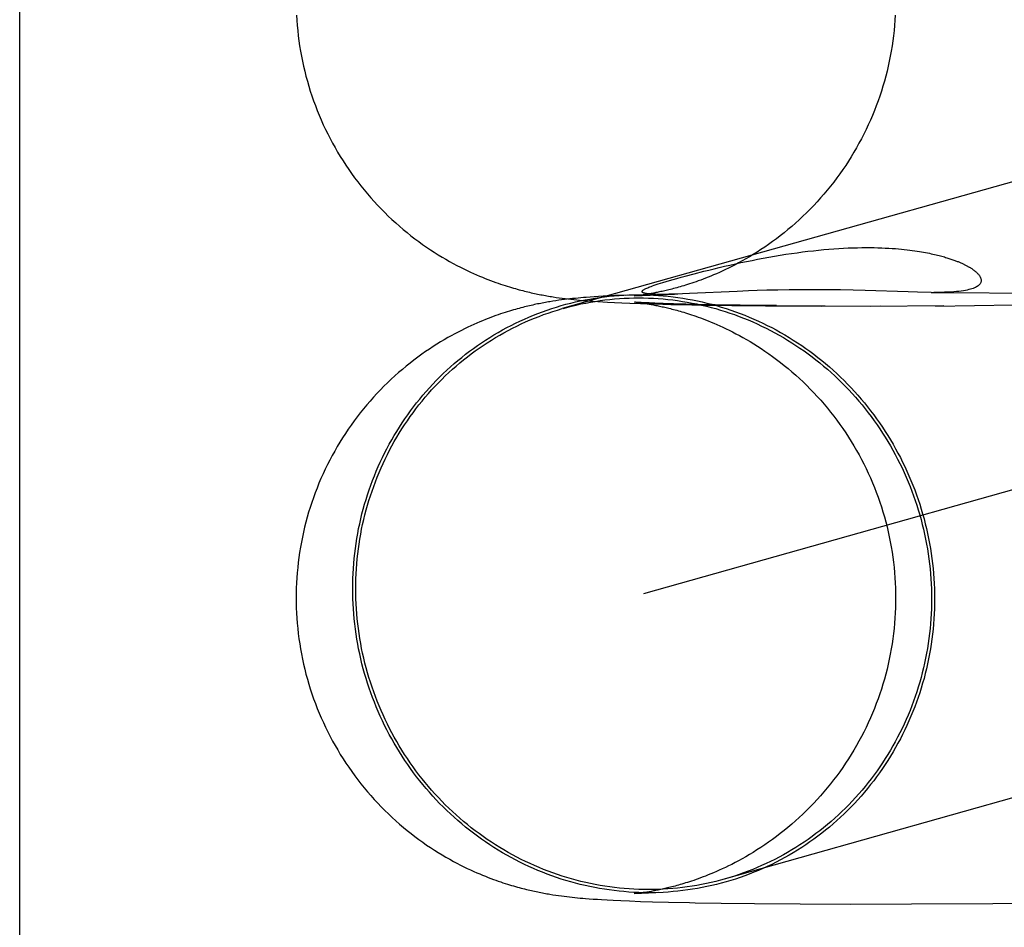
# Model space of a CAD drawing. Header units: inches. Extents: x 0 to 291, y 0 to 188.
# Tile 34 of 113: x 79.9854 to 80.0495, y 93.2707 to 93.3298. Entities that reach past the tile are written whole.
import ezdxf

# ---------------------------------------------------------------- set-up
doc = ezdxf.new("R2010")
doc.units = ezdxf.units.IN
doc.header["$LTSCALE"] = 16.018896
doc.header["$MEASUREMENT"] = 0
doc.linetypes.add('HIDDEN', pattern=[0.2, 0.1, -0.1])
doc.layers.add('DEFAULT_2', color=8, linetype='HIDDEN')

msp = doc.modelspace()

# ---------------------------------------------------------------- linework, layer by layer
at = {"layer": 'DEFAULT_2', "color": 8, "linetype": 'HIDDEN'}
for p, q in [((79.9854, 91.911742), (79.9854, 94.161742)), ((80.149842, 93.347381), (80.020686, 93.310958)), ((80.155079, 93.32881), (80.02599, 93.292406)), ((80.028698, 93.313078), (80.029285, 93.313233)), ((80.032066, 93.312081), (80.028982, 93.311936)), ((80.032804, 93.312111), (80.032066, 93.312081)), ((80.033372, 93.312132), (80.032804, 93.312111)), ((80.034012, 93.312152), (80.033372, 93.312132)), ((80.034714, 93.312169), (80.034012, 93.312152)), ((80.035466, 93.312183), (80.034714, 93.312169)), ((80.036261, 93.312192), (80.035466, 93.312183)), ((80.037089, 93.312194), (80.036261, 93.312192)), ((80.037941, 93.312188), (80.037089, 93.312194)), ((80.038792, 93.312176), (80.037941, 93.312188)), ((80.039616, 93.312159), (80.038792, 93.312176)), ((80.040407, 93.312137), (80.039616, 93.312159)), ((80.043199, 93.312044), (80.040407, 93.312137)), ((80.043797, 93.312028), (80.043199, 93.312044)), ((80.044687, 93.312014), (80.043797, 93.312028)), ((80.044687, 93.312014), (80.046041, 93.312006)), ((80.020092, 93.311444), (80.019897, 93.311413)), ((80.020283, 93.311474), (80.020092, 93.311444)), ((80.02047, 93.311501), (80.020283, 93.311474)), ((80.020301, 93.311695), (80.020497, 93.311667)), ((80.020655, 93.311526), (80.02047, 93.311501)), ((80.020497, 93.311667), (80.02069, 93.311641)), ((80.020837, 93.31155), (80.020655, 93.311526)), ((80.02069, 93.311641), (80.020881, 93.311616)), ((80.021017, 93.311572), (80.020837, 93.31155)), ((80.020881, 93.311616), (80.02107, 93.311593)), ((80.021195, 93.311593), (80.021017, 93.311572)), ((80.02107, 93.311593), (80.021258, 93.311572)), ((80.021372, 93.311612), (80.021195, 93.311593)), ((80.021258, 93.311572), (80.021447, 93.311552)), ((80.021548, 93.31163), (80.021372, 93.311612)), ((80.021447, 93.311552), (80.021636, 93.311533)), ((80.021722, 93.311647), (80.021548, 93.31163)), ((80.021636, 93.311533), (80.021827, 93.311514)), ((80.021896, 93.311663), (80.021722, 93.311647)), ((80.021827, 93.311514), (80.02202, 93.311497)), ((80.02207, 93.311678), (80.021896, 93.311663)), ((80.02202, 93.311497), (80.022214, 93.311481)), ((80.022245, 93.311693), (80.02207, 93.311678)), ((80.022214, 93.311481), (80.02241, 93.311466)), ((80.02251, 93.311713), (80.022245, 93.311693)), ((80.02241, 93.311466), (80.022709, 93.311444)), ((80.022782, 93.311733), (80.02251, 93.311713)), ((80.022709, 93.311444), (80.023014, 93.311423)), ((80.023063, 93.311751), (80.022782, 93.311733)), ((80.023014, 93.311423), (80.023326, 93.311404)), ((80.023358, 93.311769), (80.023063, 93.311751)), ((80.023326, 93.311404), (80.023648, 93.311386)), ((80.023671, 93.311787), (80.023358, 93.311769)), ((80.023648, 93.311386), (80.024099, 93.311363)), ((80.024126, 93.31181), (80.023671, 93.311787)), ((80.024919, 93.311845), (80.024126, 93.31181)), ((80.025376, 93.31179), (80.027989, 93.3119)), ((80.025377, 93.311381), (80.02538, 93.311381)), ((80.02539, 93.311791), (80.025382, 93.311791)), ((80.025394, 93.31138), (80.025405, 93.311379)), ((80.025417, 93.311794), (80.025402, 93.311792)), ((80.025418, 93.311377), (80.025433, 93.311376)), ((80.025457, 93.311798), (80.025435, 93.311796)), ((80.025451, 93.311374), (80.025471, 93.311372)), ((80.025537, 93.31137), (80.02546, 93.311375)), ((80.025494, 93.31137), (80.02552, 93.311367)), ((80.025641, 93.311364), (80.025537, 93.31137)), ((80.025655, 93.31182), (80.025577, 93.311811)), ((80.025744, 93.311831), (80.025655, 93.31182)), ((80.025845, 93.311844), (80.025744, 93.311831)), ((80.025955, 93.31186), (80.025845, 93.311844)), ((80.026076, 93.311877), (80.025955, 93.31186)), ((80.026205, 93.311897), (80.026076, 93.311877)), ((80.026342, 93.31192), (80.026205, 93.311897)), ((80.026485, 93.311944), (80.026342, 93.31192)), ((80.026491, 93.311905), (80.026467, 93.311906)), ((80.026632, 93.311971), (80.026485, 93.311944)), ((80.026537, 93.311902), (80.026514, 93.311903)), ((80.026582, 93.311899), (80.02656, 93.3119)), ((80.026626, 93.311897), (80.026604, 93.311898)), ((80.026671, 93.311895), (80.026648, 93.311896)), ((80.026715, 93.311894), (80.026693, 93.311894)), ((80.027012, 93.311887), (80.026939, 93.311888)), ((80.02709, 93.311887), (80.027012, 93.311887)), ((80.027175, 93.311887), (80.02709, 93.311887)), ((80.027269, 93.311887), (80.027175, 93.311887)), ((80.027373, 93.311887), (80.027269, 93.311887)), ((80.02749, 93.311889), (80.027373, 93.311887)), ((80.027624, 93.311891), (80.02749, 93.311889)), ((80.027777, 93.311894), (80.027624, 93.311891)), ((80.027989, 93.3119), (80.027777, 93.311894)), ((80.028212, 93.311907), (80.028011, 93.3119)), ((80.028521, 93.311918), (80.028212, 93.311907)), ((80.028982, 93.311936), (80.028521, 93.311918)), ((80.046041, 93.312006), (80.051394, 93.311957)), ((80.024099, 93.311363), (80.024578, 93.31134)), ((80.024578, 93.31134), (80.025091, 93.311319)), ((80.025091, 93.311319), (80.025784, 93.311294)), ((80.025548, 93.311364), (80.025611, 93.311357)), ((80.025611, 93.311357), (80.025685, 93.311348)), ((80.025823, 93.311354), (80.025641, 93.311364)), ((80.025685, 93.311348), (80.025769, 93.311337)), ((80.025769, 93.311337), (80.025864, 93.311325)), ((80.025784, 93.311294), (80.026708, 93.311264)), ((80.026058, 93.311342), (80.025823, 93.311354)), ((80.025864, 93.311325), (80.025969, 93.31131)), ((80.025969, 93.31131), (80.026084, 93.311293)), ((80.026351, 93.311329), (80.026058, 93.311342)), ((80.026084, 93.311293), (80.026209, 93.311274)), ((80.026209, 93.311274), (80.026343, 93.311252)), ((80.026343, 93.311252), (80.026484, 93.311227)), ((80.026708, 93.311314), (80.026351, 93.311329)), ((80.027252, 93.311295), (80.026708, 93.311314)), ((80.026708, 93.311264), (80.02776, 93.311236)), ((80.027923, 93.311274), (80.027252, 93.311295)), ((80.02776, 93.311236), (80.028344, 93.311222)), ((80.02874, 93.311252), (80.027923, 93.311274)), ((80.028344, 93.311222), (80.029886, 93.311192)), ((80.029309, 93.311239), (80.02874, 93.311252)), ((80.03064, 93.311213), (80.029309, 93.311239)), ((80.029886, 93.311192), (80.03172, 93.311164)), ((80.032264, 93.311188), (80.03064, 93.311213)), ((80.03172, 93.311164), (80.033928, 93.31114)), ((80.034626, 93.311164), (80.032264, 93.311188)), ((80.033928, 93.31114), (80.037789, 93.311147)), ((80.037565, 93.31112), (80.041399, 93.311146)), ((80.040773, 93.311117), (80.045528, 93.311162)), ((80.044987, 93.31113), (80.050045, 93.3112)), ((80.02586, 93.272942), (80.025764, 93.272929)), ((80.025967, 93.272957), (80.02586, 93.272942)), ((80.026083, 93.272974), (80.025967, 93.272957)), ((80.026207, 93.272993), (80.026083, 93.272974)), ((80.026341, 93.273015), (80.026207, 93.272993)), ((80.026482, 93.273039), (80.026341, 93.273015)), ((80.02663, 93.273066), (80.026482, 93.273039)), ((80.020088, 93.272823), (80.020276, 93.272794)), ((80.020276, 93.272794), (80.02046, 93.272768)), ((80.02046, 93.272768), (80.020642, 93.272743)), ((80.020642, 93.272743), (80.02082, 93.272719)), ((80.02082, 93.272719), (80.020996, 93.272698)), ((80.020996, 93.272698), (80.021171, 93.272677)), ((80.021171, 93.272677), (80.021346, 93.272658)), ((80.021346, 93.272658), (80.021519, 93.27264)), ((80.021519, 93.27264), (80.021691, 93.272623)), ((80.021691, 93.272623), (80.021862, 93.272607)), ((80.021862, 93.272607), (80.022032, 93.272592)), ((80.022032, 93.272592), (80.022201, 93.272578)), ((80.022201, 93.272578), (80.022457, 93.272558)), ((80.022457, 93.272558), (80.022715, 93.272539)), ((80.022715, 93.272539), (80.022978, 93.272521)), ((80.022978, 93.272521), (80.023246, 93.272504)), ((80.023246, 93.272504), (80.023616, 93.272483)), ((80.023616, 93.272483), (80.024002, 93.272463)), ((80.024002, 93.272463), (80.024513, 93.272439)), ((80.024513, 93.272439), (80.025062, 93.272416)), ((80.025062, 93.272416), (80.02578, 93.272389)), ((80.025405, 93.272888), (80.025394, 93.272887)), ((80.025437, 93.272891), (80.025419, 93.27289)), ((80.02548, 93.272896), (80.025457, 93.272893)), ((80.025677, 93.272918), (80.0256, 93.272909)), ((80.025764, 93.272929), (80.025677, 93.272918)), ((80.02578, 93.272389), (80.026572, 93.272364)), ((80.026572, 93.272364), (80.027608, 93.272335)), ((80.027608, 93.272335), (80.028969, 93.272304)), ((80.028969, 93.272304), (80.029345, 93.272297)), ((80.029345, 93.272297), (80.031034, 93.272269)), ((80.048701, 93.272252), (80.05452, 93.272317)), ((80.031034, 93.272269), (80.033194, 93.272243)), ((80.033194, 93.272243), (80.036166, 93.272221)), ((80.036166, 93.272221), (80.039432, 93.272212)), ((80.039432, 93.272212), (80.043426, 93.272219)), ((80.043426, 93.272219), (80.048701, 93.272252))]:
    msp.add_line(p, q, dxfattribs=at)
for points in [[(80.003408, 93.330058), (80.003428, 93.329723), (80.003453, 93.329388), (80.003485, 93.329054), (80.003522, 93.32872), (80.003565, 93.328387), (80.003613, 93.328055), (80.003668, 93.327724), (80.003728, 93.327394), (80.003793, 93.327065), (80.003865, 93.326737), (80.003942, 93.32641), (80.004024, 93.326085), (80.004113, 93.325761), (80.004206, 93.325439), (80.004306, 93.325119), (80.00441, 93.3248), (80.004521, 93.324484), (80.004636, 93.324169), (80.004757, 93.323856), (80.004884, 93.323545), (80.005015, 93.323237), (80.005152, 93.322931), (80.005295, 93.322628), (80.005442, 93.322327), (80.005595, 93.322028), (80.005752, 93.321733), (80.005915, 93.32144), (80.006083, 93.32115), (80.006255, 93.320863), (80.006433, 93.320579), (80.006615, 93.320298), (80.006802, 93.320021), (80.006994, 93.319747), (80.00719, 93.319476), (80.007391, 93.319209), (80.007596, 93.318945), (80.007805, 93.318686), (80.008019, 93.31843), (80.008236, 93.318179), (80.008458, 93.317931), (80.008683, 93.317688), (80.008912, 93.317449), (80.009144, 93.317215), (80.00938, 93.316985), (80.009619, 93.316759), (80.009861, 93.316538), (80.010105, 93.316323), (80.010352, 93.316112), (80.010601, 93.315907), (80.010852, 93.315707), (80.011105, 93.315513), (80.011358, 93.315324), (80.011612, 93.315141), (80.011866, 93.314964), (80.01212, 93.314793), (80.012373, 93.314628), (80.012624, 93.31447), (80.012874, 93.314318), (80.013121, 93.314173), (80.013364, 93.314034), (80.013604, 93.313902), (80.013839, 93.313777), (80.014069, 93.313658), (80.014293, 93.313546), (80.014511, 93.313441), (80.014722, 93.313342), (80.014926, 93.313249), (80.015124, 93.313162), (80.015316, 93.313079), (80.015503, 93.313001), (80.015686, 93.312927), (80.015864, 93.312857), (80.016037, 93.312791), (80.016206, 93.312728), (80.016369, 93.312669), (80.016529, 93.312613), (80.016683, 93.31256), (80.016833, 93.31251), (80.016979, 93.312463), (80.01712, 93.312418), (80.017257, 93.312375), (80.017391, 93.312335), (80.017521, 93.312297), (80.017648, 93.312261), (80.017772, 93.312226), (80.017893, 93.312193), (80.018012, 93.312161), (80.018128, 93.312131), (80.018242, 93.312102), (80.018354, 93.312075), (80.018464, 93.312048), (80.018573, 93.312023), (80.01868, 93.311998), (80.018785, 93.311974), (80.01889, 93.311951), (80.018993, 93.311929), (80.019096, 93.311908), (80.019198, 93.311887), (80.019299, 93.311867), (80.0194, 93.311848), (80.019501, 93.311829), (80.019601, 93.31181), (80.019702, 93.311792), (80.019802, 93.311775), (80.019902, 93.311758), (80.020002, 93.311741), (80.020102, 93.311725), (80.020301, 93.311695)], [(80.042359, 93.330058), (80.042339, 93.329722), (80.042313, 93.329387), (80.042282, 93.329052), (80.042244, 93.328718), (80.042201, 93.328385), (80.042152, 93.328052), (80.042098, 93.32772), (80.042037, 93.327389), (80.041971, 93.32706), (80.0419, 93.326731), (80.041822, 93.326404), (80.041739, 93.326079), (80.04165, 93.325754), (80.041556, 93.325432), (80.041456, 93.325111), (80.041351, 93.324792), (80.04124, 93.324474), (80.041123, 93.324159), (80.041002, 93.323846), (80.040874, 93.323535), (80.040742, 93.323226), (80.040604, 93.32292), (80.040461, 93.322616), (80.040313, 93.322314), (80.040159, 93.322016), (80.04, 93.32172), (80.039837, 93.321427), (80.039668, 93.321136), (80.039494, 93.320849), (80.039316, 93.320565), (80.039133, 93.320284), (80.038945, 93.320007), (80.038752, 93.319733), (80.038555, 93.319462), (80.038353, 93.319195), (80.038147, 93.318932), (80.037936, 93.318672), (80.037722, 93.318417), (80.037503, 93.318165), (80.03728, 93.317918), (80.037054, 93.317675), (80.036824, 93.317437), (80.036591, 93.317203), (80.036354, 93.316974), (80.036114, 93.316749), (80.035872, 93.316529), (80.035627, 93.316315), (80.03538, 93.316106), (80.035131, 93.315902), (80.03488, 93.315703), (80.034627, 93.31551), (80.034374, 93.315323), (80.034121, 93.315142), (80.033868, 93.314967), (80.033616, 93.314799), (80.033366, 93.314637), (80.033118, 93.314482), (80.032873, 93.314335), (80.032633, 93.314194), (80.032397, 93.314061), (80.032167, 93.313935), (80.031943, 93.313816), (80.031726, 93.313704), (80.031514, 93.313598), (80.031309, 93.313499), (80.031109, 93.313405), (80.030916, 93.313317), (80.030728, 93.313234), (80.030545, 93.313155), (80.030367, 93.313081), (80.030194, 93.31301), (80.030025, 93.312944), (80.029861, 93.31288), (80.029702, 93.312821), (80.029548, 93.312764), (80.029398, 93.312711), (80.029254, 93.312661), (80.029115, 93.312614), (80.02898, 93.31257), (80.02885, 93.312528), (80.028724, 93.312489), (80.028601, 93.312451), (80.028482, 93.312416), (80.028367, 93.312382), (80.028254, 93.31235), (80.028145, 93.312319), (80.028039, 93.312291), (80.027935, 93.312263), (80.027834, 93.312237), (80.027736, 93.312212), (80.02764, 93.312188), (80.027546, 93.312165), (80.027454, 93.312144), (80.027365, 93.312123), (80.027277, 93.312103), (80.027191, 93.312084), (80.027107, 93.312066), (80.027024, 93.312048), (80.026943, 93.312031), (80.026863, 93.312015), (80.026785, 93.312), (80.026708, 93.311985), (80.026632, 93.311971)], [(80.029285, 93.313233), (80.029913, 93.313393), (80.030239, 93.313474), (80.030572, 93.313556), (80.030912, 93.313637), (80.031257, 93.313717), (80.031607, 93.313797), (80.031961, 93.313876), (80.032319, 93.313953), (80.032679, 93.314029), (80.033042, 93.314102), (80.033406, 93.314174), (80.033772, 93.314243), (80.034139, 93.31431), (80.034507, 93.314374), (80.034875, 93.314436), (80.035242, 93.314494), (80.035608, 93.314549), (80.03597, 93.3146), (80.036329, 93.314648), (80.036682, 93.314691), (80.037031, 93.314731), (80.037373, 93.314767), (80.03771, 93.314799), (80.038041, 93.314828), (80.038366, 93.314853), (80.038684, 93.314874), (80.038997, 93.314892), (80.039304, 93.314906), (80.039604, 93.314917), (80.039896, 93.314925), (80.040179, 93.31493), (80.040454, 93.314932), (80.040721, 93.314931), (80.040979, 93.314928), (80.04123, 93.314922), (80.041475, 93.314914), (80.041711, 93.314904), (80.041938, 93.314892), (80.042156, 93.314878), (80.042366, 93.314863), (80.042567, 93.314846), (80.042761, 93.314829), (80.042948, 93.31481), (80.043127, 93.31479), (80.043299, 93.314769), (80.043465, 93.314748), (80.043625, 93.314725), (80.043779, 93.314703), (80.043928, 93.314679), (80.04407, 93.314656), (80.044207, 93.314632), (80.044337, 93.314608), (80.044463, 93.314584), (80.044583, 93.314559), (80.044698, 93.314535), (80.044809, 93.314511), (80.044915, 93.314487), (80.045018, 93.314463), (80.045116, 93.314439), (80.045211, 93.314415), (80.045301, 93.314391), (80.045389, 93.314368), (80.045473, 93.314344), (80.045554, 93.314321), (80.045632, 93.314298), (80.045707, 93.314275), (80.04578, 93.314253), (80.04585, 93.314231), (80.045918, 93.314208), (80.045984, 93.314186), (80.046047, 93.314165), (80.046109, 93.314143), (80.046168, 93.314122), (80.046226, 93.3141), (80.046282, 93.314079), (80.046337, 93.314058), (80.04639, 93.314037), (80.046441, 93.314017), (80.046491, 93.313996), (80.04654, 93.313976), (80.046588, 93.313955), (80.046634, 93.313935), (80.04668, 93.313915), (80.046724, 93.313894), (80.046768, 93.313874), (80.04681, 93.313854), (80.046852, 93.313834), (80.046893, 93.313813), (80.046933, 93.313793), (80.046972, 93.313773), (80.04701, 93.313752), (80.047048, 93.313732), (80.047086, 93.313711), (80.047122, 93.31369), (80.047158, 93.313669), (80.047194, 93.313648), (80.047229, 93.313627), (80.047264, 93.313606), (80.047298, 93.313584), (80.047331, 93.313562), (80.047364, 93.31354), (80.047397, 93.313517), (80.047429, 93.313494), (80.04746, 93.313471), (80.047491, 93.313448), (80.047521, 93.313424), (80.047551, 93.3134), (80.04758, 93.313376), (80.047609, 93.313351), (80.047637, 93.313326), (80.047664, 93.313301), (80.04769, 93.313274), (80.047716, 93.313248), (80.047741, 93.313221), (80.047765, 93.313193), (80.047789, 93.313165), (80.047811, 93.313136), (80.047831, 93.313107), (80.047851, 93.313078), (80.047869, 93.313048), (80.047885, 93.313017), (80.0479, 93.312986), (80.047913, 93.312954), (80.047924, 93.312922), (80.047933, 93.312889), (80.047939, 93.312856), (80.047943, 93.312822), (80.047944, 93.312789), (80.047942, 93.312755), (80.047937, 93.312721), (80.047929, 93.312687), (80.047916, 93.312652), (80.0479, 93.312617), (80.047879, 93.312582), (80.047853, 93.312547), (80.047822, 93.312512), (80.047786, 93.312477), (80.047744, 93.312443), (80.047695, 93.312409), (80.04764, 93.312375), (80.047578, 93.312343), (80.047509, 93.312311), (80.047433, 93.31228), (80.047348, 93.312251), (80.047255, 93.312222), (80.047153, 93.312195), (80.047042, 93.312169), (80.046921, 93.312145), (80.04679, 93.312123), (80.046649, 93.312103), (80.046497, 93.312084), (80.046334, 93.312067), (80.04616, 93.312053), (80.045975, 93.312041), (80.045778, 93.312031), (80.04557, 93.312023), (80.045351, 93.312018), (80.04512, 93.312015), (80.044878, 93.312013)], [(80.026444, 93.311908), (80.02642, 93.31191), (80.026395, 93.311912), (80.02637, 93.311914), (80.026345, 93.311916), (80.02632, 93.311918), (80.026295, 93.311921), (80.02627, 93.311924), (80.026245, 93.311927), (80.02622, 93.31193), (80.026196, 93.311933), (80.026172, 93.311937), (80.026148, 93.311941), (80.026125, 93.311945), (80.026102, 93.311949), (80.02608, 93.311954), (80.026059, 93.311959), (80.026038, 93.311964), (80.026019, 93.31197), (80.026, 93.311976), (80.025982, 93.311982), (80.025965, 93.311988), (80.025949, 93.311995), (80.025935, 93.312003), (80.025922, 93.312011), (80.025911, 93.312019), (80.025901, 93.312028), (80.025893, 93.312038), (80.025888, 93.312048), (80.025885, 93.312058), (80.025884, 93.312069), (80.025885, 93.312081), (80.025889, 93.312093), (80.025896, 93.312107), (80.025907, 93.312121), (80.02592, 93.312136), (80.025938, 93.312152), (80.02596, 93.312169), (80.025986, 93.312187), (80.026017, 93.312206), (80.026053, 93.312227), (80.026095, 93.312248), (80.026141, 93.312271), (80.026194, 93.312295), (80.026253, 93.312321), (80.02632, 93.312348), (80.026395, 93.312378), (80.026479, 93.312409), (80.026573, 93.312443), (80.026679, 93.31248), (80.026797, 93.312521), (80.026931, 93.312564), (80.027081, 93.312612), (80.027246, 93.312664)], [(80.027246, 93.312664), (80.027453, 93.312726), (80.027673, 93.312791), (80.027909, 93.312859), (80.028159, 93.312929), (80.028422, 93.313002), (80.028698, 93.313078)], [(80.019897, 93.311413), (80.019799, 93.311396), (80.019699, 93.311379), (80.019599, 93.311361), (80.019498, 93.311342), (80.019396, 93.311323), (80.019294, 93.311303), (80.019191, 93.311283), (80.019089, 93.311262), (80.018986, 93.311241), (80.018883, 93.311219), (80.018779, 93.311196), (80.018674, 93.311172), (80.018568, 93.311148), (80.018459, 93.311122), (80.01835, 93.311096), (80.018238, 93.311068), (80.018124, 93.311039), (80.018008, 93.311009), (80.01789, 93.310977), (80.017769, 93.310945), (80.017646, 93.31091), (80.017519, 93.310874), (80.017389, 93.310836), (80.017256, 93.310796), (80.017119, 93.310753), (80.016978, 93.310708), (80.016832, 93.310661), (80.016683, 93.310611), (80.016529, 93.310559), (80.016371, 93.310503), (80.016209, 93.310445), (80.016043, 93.310383), (80.015872, 93.310318), (80.015698, 93.310249), (80.015518, 93.310177), (80.015335, 93.3101), (80.015146, 93.31002), (80.014953, 93.309935), (80.014756, 93.309845), (80.014553, 93.309751), (80.014347, 93.309651), (80.014135, 93.309547), (80.01392, 93.309437), (80.0137, 93.309321), (80.013476, 93.309199), (80.013248, 93.309072), (80.013016, 93.308938), (80.01278, 93.308797), (80.012541, 93.30865), (80.012298, 93.308495), (80.012052, 93.308333), (80.011803, 93.308164), (80.011551, 93.307987), (80.011298, 93.307804), (80.011045, 93.307614), (80.010793, 93.307418), (80.010542, 93.307216), (80.010294, 93.30701), (80.010048, 93.306799), (80.009805, 93.306583), (80.009566, 93.306363), (80.009329, 93.306138), (80.009095, 93.305908), (80.008865, 93.305674), (80.008638, 93.305435), (80.008414, 93.305192), (80.008194, 93.304945), (80.007979, 93.304694), (80.007767, 93.304439), (80.007559, 93.304179), (80.007356, 93.303917), (80.007156, 93.30365), (80.006962, 93.30338), (80.006772, 93.303106), (80.006586, 93.30283), (80.006406, 93.30255), (80.00623, 93.302267), (80.006059, 93.301981), (80.005892, 93.301691), (80.005731, 93.301399), (80.005575, 93.301105), (80.005423, 93.300807), (80.005277, 93.300507), (80.005136, 93.300205), (80.005, 93.2999), (80.00487, 93.299593), (80.004745, 93.299283), (80.004625, 93.298972), (80.00451, 93.298658), (80.004401, 93.298343), (80.004297, 93.298025), (80.004198, 93.297706), (80.004106, 93.297385), (80.004018, 93.297063), (80.003936, 93.296739), (80.00386, 93.296414), (80.003789, 93.296087), (80.003724, 93.29576), (80.003665, 93.295431), (80.003611, 93.295101), (80.003563, 93.29477), (80.00352, 93.294439), (80.003484, 93.294107), (80.003453, 93.293774), (80.003427, 93.293441), (80.003408, 93.293107), (80.003394, 93.292773), (80.003386, 93.292439), (80.003383, 93.292134)], [(80.007064, 93.292735), (80.007066, 93.293063), (80.007074, 93.293391), (80.007088, 93.293719), (80.007107, 93.294047), (80.007131, 93.294374), (80.007161, 93.294701), (80.007196, 93.295027), (80.007236, 93.295352), (80.007282, 93.295676), (80.007333, 93.296), (80.007389, 93.296322), (80.007451, 93.296643), (80.007518, 93.296964), (80.00759, 93.297282), (80.007668, 93.2976), (80.007751, 93.297916), (80.007839, 93.29823), (80.007932, 93.298543), (80.00803, 93.298854), (80.008133, 93.299163), (80.008242, 93.29947), (80.008355, 93.299775), (80.008474, 93.300078), (80.008597, 93.300379), (80.008726, 93.300678), (80.008859, 93.300974), (80.008998, 93.301268), (80.009141, 93.301559), (80.009289, 93.301847), (80.009442, 93.302133), (80.009599, 93.302417), (80.009761, 93.302697), (80.009928, 93.302974), (80.0101, 93.303249), (80.010276, 93.30352), (80.010456, 93.303788), (80.010641, 93.304053), (80.01083, 93.304314), (80.011023, 93.304573), (80.011221, 93.304827), (80.011423, 93.305078), (80.011629, 93.305326), (80.01184, 93.30557), (80.012054, 93.30581), (80.012272, 93.306046), (80.012494, 93.306278), (80.01272, 93.306507), (80.01295, 93.306731), (80.013184, 93.306951), (80.013421, 93.307168), (80.013662, 93.307379), (80.013906, 93.307587), (80.014154, 93.30779), (80.014405, 93.307989), (80.014659, 93.308184), (80.014917, 93.308374), (80.015178, 93.308559), (80.015442, 93.30874), (80.015709, 93.308916), (80.015978, 93.309088), (80.016251, 93.309254), (80.016527, 93.309416), (80.016805, 93.309573), (80.017086, 93.309725), (80.017369, 93.309873), (80.017655, 93.310015), (80.017943, 93.310152), (80.018233, 93.310284), (80.018526, 93.310411), (80.018821, 93.310533), (80.019118, 93.31065), (80.019417, 93.310761), (80.019717, 93.310868), (80.02002, 93.310969), (80.020324, 93.311064), (80.02063, 93.311155), (80.020937, 93.31124), (80.021246, 93.311319), (80.021556, 93.311394), (80.021867, 93.311463), (80.02218, 93.311526), (80.022493, 93.311584), (80.022808, 93.311636), (80.023124, 93.311683), (80.02344, 93.311725), (80.023757, 93.311761), (80.024075, 93.311791), (80.024393, 93.311816), (80.024712, 93.311836)], [(80.020753, 93.310976), (80.02099, 93.311042), (80.021296, 93.311121), (80.021602, 93.311194), (80.021911, 93.311262), (80.02222, 93.311325), (80.02253, 93.311382), (80.022842, 93.311434), (80.023154, 93.311481), (80.023467, 93.311522), (80.023781, 93.311557), (80.024095, 93.311588), (80.02441, 93.311612), (80.024725, 93.311632), (80.025041, 93.311645), (80.025357, 93.311653), (80.025673, 93.311656), (80.02599, 93.311653), (80.026306, 93.311645), (80.026622, 93.311632), (80.026938, 93.311612), (80.027254, 93.311588), (80.027569, 93.311557), (80.027884, 93.311522), (80.028199, 93.311481), (80.028512, 93.311434), (80.028825, 93.311382), (80.029138, 93.311325), (80.029449, 93.311262), (80.029759, 93.311194), (80.030069, 93.311121), (80.030377, 93.311042), (80.030684, 93.310958), (80.030989, 93.310868), (80.031293, 93.310773), (80.031596, 93.310673), (80.031897, 93.310568), (80.032196, 93.310458), (80.032494, 93.310342), (80.032789, 93.310222), (80.033083, 93.310096), (80.033375, 93.309965), (80.033664, 93.30983), (80.033952, 93.309689), (80.034237, 93.309543), (80.03452, 93.309393), (80.0348, 93.309237), (80.035078, 93.309077), (80.035353, 93.308912), (80.035626, 93.308743), (80.035895, 93.308568), (80.036162, 93.308389), (80.036427, 93.308206), (80.036688, 93.308018), (80.036946, 93.307825), (80.037201, 93.307628), (80.037452, 93.307427), (80.037701, 93.307222), (80.037946, 93.307012), (80.038188, 93.306798), (80.038426, 93.30658), (80.038661, 93.306358), (80.038892, 93.306132), (80.039119, 93.305902), (80.039343, 93.305669), (80.039563, 93.305431), (80.039779, 93.30519), (80.039991, 93.304945), (80.040199, 93.304696), (80.040403, 93.304444), (80.040603, 93.304189), (80.040798, 93.30393), (80.04099, 93.303668), (80.041177, 93.303403), (80.04136, 93.303134), (80.041538, 93.302863), (80.041712, 93.302588), (80.041882, 93.302311), (80.042047, 93.302031), (80.042208, 93.301748), (80.042363, 93.301462), (80.042515, 93.301174), (80.042661, 93.300883), (80.042803, 93.30059), (80.04294, 93.300295), (80.043072, 93.299997), (80.043199, 93.299697), (80.043321, 93.299395), (80.043438, 93.299091), (80.043551, 93.298786), (80.043658, 93.298478), (80.04376, 93.298169), (80.043858, 93.297858), (80.04395, 93.297545), (80.044037, 93.297231), (80.044119, 93.296915), (80.044195, 93.296599), (80.044267, 93.296281), (80.044333, 93.295962), (80.044394, 93.295642), (80.04445, 93.295321), (80.044501, 93.294999), (80.044546, 93.294676), (80.044586, 93.294353), (80.04462, 93.294029), (80.04465, 93.293705), (80.044674, 93.293381), (80.044692, 93.293056), (80.044706, 93.292731), (80.044714, 93.292406), (80.044716, 93.292081)], [(80.024781, 93.31184), (80.025031, 93.31185), (80.02535, 93.311858), (80.02567, 93.311861), (80.02599, 93.311858), (80.026309, 93.31185), (80.026629, 93.311836), (80.026948, 93.311816), (80.027267, 93.311791), (80.027586, 93.311761), (80.027904, 93.311725), (80.028222, 93.311683), (80.028539, 93.311636), (80.028855, 93.311584), (80.029171, 93.311526), (80.029486, 93.311462), (80.029799, 93.311394), (80.030112, 93.311319), (80.030423, 93.31124), (80.030733, 93.311155), (80.031042, 93.311064), (80.031349, 93.310969), (80.031655, 93.310867), (80.031959, 93.310761), (80.032262, 93.31065), (80.032563, 93.310533), (80.032861, 93.310411), (80.033158, 93.310284), (80.033453, 93.310152), (80.033746, 93.310015), (80.034036, 93.309872), (80.034324, 93.309725), (80.03461, 93.309573), (80.034894, 93.309416), (80.035174, 93.309254), (80.035453, 93.309088), (80.035728, 93.308916), (80.036001, 93.30874), (80.036271, 93.308559), (80.036537, 93.308374), (80.036801, 93.308184), (80.037062, 93.307989), (80.03732, 93.30779), (80.037574, 93.307587), (80.037825, 93.307379), (80.038073, 93.307167), (80.038317, 93.306951), (80.038558, 93.306731), (80.038795, 93.306507), (80.039029, 93.306278), (80.039259, 93.306046), (80.039485, 93.30581), (80.039707, 93.305569), (80.039925, 93.305326), (80.040139, 93.305078), (80.04035, 93.304827), (80.040556, 93.304572), (80.040758, 93.304314), (80.040956, 93.304053), (80.041149, 93.303788), (80.041338, 93.30352), (80.041523, 93.303248), (80.041704, 93.302974), (80.04188, 93.302697), (80.042051, 93.302416), (80.042218, 93.302133), (80.04238, 93.301847), (80.042537, 93.301559), (80.04269, 93.301267), (80.042838, 93.300974), (80.042981, 93.300677), (80.04312, 93.300379), (80.043253, 93.300078), (80.043382, 93.299775), (80.043505, 93.29947), (80.043624, 93.299162), (80.043737, 93.298853), (80.043846, 93.298542), (80.043949, 93.29823), (80.044047, 93.297915), (80.044141, 93.2976), (80.044229, 93.297282), (80.044311, 93.296963), (80.044389, 93.296643), (80.044461, 93.296322), (80.044528, 93.296), (80.04459, 93.295676), (80.044646, 93.295352), (80.044697, 93.295026), (80.044743, 93.294701), (80.044783, 93.294374), (80.044818, 93.294047), (80.044848, 93.293719), (80.044872, 93.293391), (80.044891, 93.293063), (80.044905, 93.292734), (80.044913, 93.292406), (80.044915, 93.292077)], [(80.02546, 93.311375), (80.025409, 93.311379), (80.025397, 93.31138)], [(80.025577, 93.311811), (80.025511, 93.311803), (80.025482, 93.3118)], [(80.026826, 93.31189), (80.026759, 93.311892), (80.026737, 93.311893)], [(80.026939, 93.311888), (80.02687, 93.311889), (80.026848, 93.31189)], [(80.007263, 93.292731), (80.007265, 93.293056), (80.007273, 93.293381), (80.007287, 93.293706), (80.007305, 93.29403), (80.007329, 93.294353), (80.007359, 93.294677), (80.007393, 93.294999), (80.007433, 93.295321), (80.007479, 93.295642), (80.007529, 93.295962), (80.007585, 93.296281), (80.007646, 93.296599), (80.007712, 93.296916), (80.007784, 93.297231), (80.00786, 93.297545), (80.007942, 93.297858), (80.008029, 93.298169), (80.008121, 93.298478), (80.008219, 93.298786), (80.008321, 93.299092), (80.008428, 93.299396), (80.008541, 93.299698), (80.008658, 93.299997), (80.00878, 93.300295), (80.008908, 93.300591), (80.00904, 93.300884), (80.009176, 93.301174), (80.009318, 93.301463), (80.009465, 93.301748), (80.009616, 93.302031), (80.009772, 93.302311), (80.009932, 93.302589), (80.010097, 93.302863), (80.010267, 93.303135), (80.010441, 93.303403), (80.010619, 93.303668), (80.010802, 93.30393), (80.010989, 93.304189), (80.011181, 93.304445), (80.011376, 93.304697), (80.011576, 93.304945), (80.01178, 93.30519), (80.011988, 93.305431), (80.0122, 93.305669), (80.012416, 93.305903), (80.012636, 93.306132), (80.01286, 93.306358), (80.013087, 93.30658), (80.013318, 93.306798), (80.013553, 93.307012), (80.013791, 93.307222), (80.014033, 93.307427), (80.014278, 93.307629), (80.014527, 93.307826), (80.014778, 93.308018), (80.015033, 93.308206), (80.015291, 93.308389), (80.015553, 93.308568), (80.015817, 93.308743), (80.016084, 93.308912), (80.016354, 93.309077), (80.016626, 93.309237), (80.016901, 93.309393), (80.017179, 93.309543), (80.01746, 93.309689), (80.017742, 93.30983), (80.018027, 93.309965), (80.018315, 93.310096), (80.018605, 93.310222), (80.018896, 93.310342), (80.01919, 93.310458), (80.019486, 93.310568), (80.019783, 93.310673), (80.020082, 93.310773), (80.020383, 93.310868), (80.020686, 93.310958)], [(80.026484, 93.311227), (80.026631, 93.311201), (80.026707, 93.311187), (80.026784, 93.311172), (80.026862, 93.311156), (80.026942, 93.31114), (80.027023, 93.311124), (80.027105, 93.311106), (80.027189, 93.311088), (80.027275, 93.311069), (80.027362, 93.311049), (80.027452, 93.311028), (80.027544, 93.311007), (80.027637, 93.310984), (80.027733, 93.31096), (80.027831, 93.310935), (80.027932, 93.310909), (80.028035, 93.310882), (80.028142, 93.310853), (80.02825, 93.310823), (80.028363, 93.310791), (80.028478, 93.310757), (80.028597, 93.310722), (80.028719, 93.310684), (80.028845, 93.310645), (80.028975, 93.310603), (80.029109, 93.310559), (80.029248, 93.310512), (80.029392, 93.310462), (80.029541, 93.310409), (80.029696, 93.310353), (80.029856, 93.310293), (80.030022, 93.310229), (80.030194, 93.310161), (80.030373, 93.310088), (80.030557, 93.310011), (80.030747, 93.309929), (80.030943, 93.309842), (80.031144, 93.30975), (80.031349, 93.309653), (80.03156, 93.309551), (80.031774, 93.309443), (80.031994, 93.309329), (80.032217, 93.30921), (80.032444, 93.309084), (80.032676, 93.308953), (80.032911, 93.308815), (80.033149, 93.30867), (80.033391, 93.308518), (80.033636, 93.30836), (80.033883, 93.308194), (80.034133, 93.308021), (80.034384, 93.307841), (80.034637, 93.307654), (80.034889, 93.307461), (80.035141, 93.307262), (80.035391, 93.307057), (80.035639, 93.306846), (80.035884, 93.306632), (80.036126, 93.306412), (80.036365, 93.306188), (80.036601, 93.305959), (80.036834, 93.305725), (80.037063, 93.305486), (80.037289, 93.305244), (80.037511, 93.304996), (80.03773, 93.304745), (80.037944, 93.30449), (80.038154, 93.30423), (80.03836, 93.303967), (80.038561, 93.3037), (80.038758, 93.30343), (80.038951, 93.303156), (80.039138, 93.302879), (80.039321, 93.302598), (80.039499, 93.302314), (80.039673, 93.302027), (80.039841, 93.301737), (80.040004, 93.301444), (80.040163, 93.301149), (80.040316, 93.30085), (80.040464, 93.300549), (80.040607, 93.300246), (80.040744, 93.299939), (80.040877, 93.299631), (80.041004, 93.29932), (80.041125, 93.299007), (80.041241, 93.298692), (80.041352, 93.298375), (80.041457, 93.298057), (80.041557, 93.297736), (80.041651, 93.297414), (80.04174, 93.29709), (80.041823, 93.296764), (80.0419, 93.296438), (80.041972, 93.29611), (80.042038, 93.29578), (80.042098, 93.29545), (80.042152, 93.295119), (80.042201, 93.294786), (80.042244, 93.294453), (80.042282, 93.294119), (80.042313, 93.293785), (80.042339, 93.29345), (80.042359, 93.293115), (80.042373, 93.292779), (80.042381, 93.292443), (80.042383, 93.292134)], [(80.162511, 93.310719), (80.162282, 93.310676), (80.162066, 93.310635), (80.161864, 93.310595), (80.161676, 93.310556), (80.1615, 93.31052), (80.161338, 93.310485), (80.161188, 93.310452), (80.16105, 93.310422), (80.160925, 93.310393), (80.160811, 93.310366), (80.160709, 93.310341), (80.160618, 93.310319), (80.160538, 93.310298), (80.160468, 93.31028), (80.160408, 93.310264), (80.160357, 93.310251), (80.031227, 93.273835)], [(80.026971, 93.272963), (80.026629, 93.272954), (80.026309, 93.272951), (80.02599, 93.272954), (80.02567, 93.272962), (80.02535, 93.272976), (80.025031, 93.272995), (80.024712, 93.27302), (80.024393, 93.273051), (80.024075, 93.273087), (80.023757, 93.273128), (80.02344, 93.273175), (80.023124, 93.273228), (80.022808, 93.273286), (80.022493, 93.273349), (80.02218, 93.273418), (80.021867, 93.273492), (80.021556, 93.273572), (80.021246, 93.273657), (80.020937, 93.273747), (80.02063, 93.273843), (80.020324, 93.273944), (80.02002, 93.27405), (80.019717, 93.274162), (80.019417, 93.274279), (80.019118, 93.274401), (80.018821, 93.274528), (80.018526, 93.27466), (80.018233, 93.274797), (80.017943, 93.274939), (80.017655, 93.275086), (80.017369, 93.275238), (80.017086, 93.275395), (80.016805, 93.275557), (80.016527, 93.275724), (80.016251, 93.275896), (80.015978, 93.276072), (80.015709, 93.276253), (80.015442, 93.276438), (80.015178, 93.276628), (80.014917, 93.276822), (80.014659, 93.277021), (80.014405, 93.277225), (80.014154, 93.277432), (80.013906, 93.277644), (80.013662, 93.27786), (80.013421, 93.278081), (80.013184, 93.278305), (80.01295, 93.278533), (80.01272, 93.278766), (80.012494, 93.279002), (80.012272, 93.279242), (80.012054, 93.279486), (80.01184, 93.279733), (80.011629, 93.279985), (80.011423, 93.280239), (80.011221, 93.280497), (80.011023, 93.280759), (80.01083, 93.281024), (80.010641, 93.281292), (80.010456, 93.281563), (80.010276, 93.281838), (80.0101, 93.282115), (80.009928, 93.282395), (80.009761, 93.282678), (80.009599, 93.282964), (80.009442, 93.283253), (80.009289, 93.283544), (80.009141, 93.283838), (80.008998, 93.284134), (80.008859, 93.284433), (80.008726, 93.284734), (80.008597, 93.285037), (80.008474, 93.285342), (80.008355, 93.285649), (80.008242, 93.285958), (80.008133, 93.286269), (80.00803, 93.286582), (80.007932, 93.286896), (80.007839, 93.287212), (80.007751, 93.28753), (80.007668, 93.287848), (80.00759, 93.288168), (80.007518, 93.28849), (80.007451, 93.288812), (80.007389, 93.289136), (80.007333, 93.28946), (80.007282, 93.289785), (80.007236, 93.290111), (80.007196, 93.290438), (80.007161, 93.290765), (80.007131, 93.291093), (80.007107, 93.291421), (80.007088, 93.291749), (80.007074, 93.292077), (80.007066, 93.292406), (80.007064, 93.292735)], [(80.031227, 93.273835), (80.030989, 93.27377), (80.030684, 93.273691), (80.030377, 93.273618), (80.030069, 93.273549), (80.029759, 93.273487), (80.029449, 93.273429), (80.029138, 93.273377), (80.028825, 93.273331), (80.028512, 93.27329), (80.028199, 93.273254), (80.027884, 93.273224), (80.027569, 93.273199), (80.027254, 93.27318), (80.026938, 93.273166), (80.026622, 93.273158), (80.026306, 93.273155), (80.02599, 93.273158), (80.025673, 93.273166), (80.025357, 93.27318), (80.025041, 93.273199), (80.024725, 93.273224), (80.02441, 93.273254), (80.024095, 93.27329), (80.023781, 93.273331), (80.023467, 93.273377), (80.023154, 93.273429), (80.022842, 93.273487), (80.02253, 93.273549), (80.02222, 93.273618), (80.021911, 93.273691), (80.021602, 93.27377), (80.021296, 93.273854), (80.02099, 93.273944), (80.020686, 93.274038), (80.020383, 93.274138), (80.020082, 93.274243), (80.019783, 93.274354), (80.019486, 93.274469), (80.01919, 93.27459), (80.018896, 93.274716), (80.018605, 93.274846), (80.018315, 93.274982), (80.018027, 93.275123), (80.017742, 93.275268), (80.01746, 93.275419), (80.017179, 93.275574), (80.016901, 93.275735), (80.016626, 93.275899), (80.016354, 93.276069), (80.016084, 93.276243), (80.015817, 93.276422), (80.015553, 93.276606), (80.015291, 93.276794), (80.015033, 93.276986), (80.014778, 93.277183), (80.014527, 93.277384), (80.014278, 93.27759), (80.014033, 93.277799), (80.013791, 93.278013), (80.013553, 93.278231), (80.013318, 93.278453), (80.013087, 93.278679), (80.01286, 93.278909), (80.012636, 93.279143), (80.012416, 93.279381), (80.0122, 93.279622), (80.011988, 93.279867), (80.01178, 93.280115), (80.011576, 93.280367), (80.011376, 93.280623), (80.011181, 93.280881), (80.010989, 93.281143), (80.010802, 93.281409), (80.010619, 93.281677), (80.010441, 93.281949), (80.010267, 93.282223), (80.010097, 93.282501), (80.009932, 93.282781), (80.009772, 93.283064), (80.009616, 93.283349), (80.009465, 93.283637), (80.009318, 93.283928), (80.009176, 93.284221), (80.00904, 93.284517), (80.008908, 93.284814), (80.00878, 93.285114), (80.008658, 93.285416), (80.008541, 93.28572), (80.008428, 93.286026), (80.008321, 93.286334), (80.008219, 93.286643), (80.008121, 93.286954), (80.008029, 93.287267), (80.007942, 93.287581), (80.00786, 93.287896), (80.007784, 93.288213), (80.007712, 93.288531), (80.007646, 93.28885), (80.007585, 93.28917), (80.007529, 93.289491), (80.007479, 93.289813), (80.007433, 93.290135), (80.007393, 93.290458), (80.007359, 93.290782), (80.007329, 93.291106), (80.007305, 93.291431), (80.007287, 93.291756), (80.007273, 93.292081), (80.007265, 93.292406), (80.007263, 93.292731)], [(80.003383, 93.292134), (80.003386, 93.291824), (80.003394, 93.291488), (80.003408, 93.291153), (80.003428, 93.290817), (80.003454, 93.290483), (80.003485, 93.290148), (80.003522, 93.289814), (80.003565, 93.289481), (80.003614, 93.289149), (80.003668, 93.288818), (80.003728, 93.288487), (80.003794, 93.288158), (80.003865, 93.28783), (80.003942, 93.287503), (80.004025, 93.287178), (80.004113, 93.286854), (80.004207, 93.286532), (80.004307, 93.286211), (80.004411, 93.285893), (80.004522, 93.285576), (80.004638, 93.285261), (80.004759, 93.284948), (80.004885, 93.284637), (80.005017, 93.284329), (80.005154, 93.284023), (80.005297, 93.283719), (80.005444, 93.283418), (80.005597, 93.283119), (80.005755, 93.282823), (80.005918, 93.28253), (80.006086, 93.28224), (80.006259, 93.281953), (80.006436, 93.281669), (80.006619, 93.281389), (80.006806, 93.281111), (80.006998, 93.280837), (80.007194, 93.280566), (80.007395, 93.280299), (80.0076, 93.280035), (80.00781, 93.279776), (80.008024, 93.27952), (80.008241, 93.279268), (80.008463, 93.279021), (80.008688, 93.278778), (80.008917, 93.278539), (80.00915, 93.278304), (80.009386, 93.278074), (80.009625, 93.277849), (80.009867, 93.277628), (80.010112, 93.277412), (80.010359, 93.277202), (80.010609, 93.276997), (80.01086, 93.276797), (80.011112, 93.276602), (80.011366, 93.276414), (80.01162, 93.276231), (80.011874, 93.276054), (80.012128, 93.275883), (80.012381, 93.275719), (80.012633, 93.27556), (80.012882, 93.275409), (80.013129, 93.275264), (80.013373, 93.275125), (80.013612, 93.274993), (80.013848, 93.274868), (80.014078, 93.274749), (80.014302, 93.274638), (80.014519, 93.274532), (80.01473, 93.274434), (80.014934, 93.274341), (80.015131, 93.274254), (80.015324, 93.274171), (80.015511, 93.274094), (80.015693, 93.27402), (80.015871, 93.27395), (80.016044, 93.273884), (80.016213, 93.273821), (80.016376, 93.273762), (80.016536, 93.273706), (80.01669, 93.273653), (80.01684, 93.273603), (80.016985, 93.273556), (80.017127, 93.273511), (80.017264, 93.273469), (80.017397, 93.273429), (80.017528, 93.273391), (80.017654, 93.273355), (80.017778, 93.27332), (80.017899, 93.273287), (80.018018, 93.273256), (80.018134, 93.273226), (80.018248, 93.273197), (80.01836, 93.273169), (80.01847, 93.273142), (80.018578, 93.273117), (80.018686, 93.273092), (80.018791, 93.273069), (80.018896, 93.273046), (80.019, 93.273024), (80.019102, 93.273002), (80.019204, 93.272982), (80.019305, 93.272962), (80.019406, 93.272942), (80.019505, 93.272923), (80.019604, 93.272905), (80.019702, 93.272888), (80.0198, 93.272871), (80.019897, 93.272854), (80.020088, 93.272823)], [(80.044915, 93.292077), (80.044913, 93.291749), (80.044905, 93.29142), (80.044891, 93.291092), (80.044872, 93.290765), (80.044848, 93.290437), (80.044818, 93.290111), (80.044783, 93.289785), (80.044743, 93.28946), (80.044697, 93.289135), (80.044646, 93.288812), (80.04459, 93.288489), (80.044528, 93.288168), (80.044461, 93.287848), (80.044389, 93.287529), (80.044311, 93.287212), (80.044229, 93.286896), (80.044141, 93.286582), (80.044047, 93.286269), (80.043949, 93.285958), (80.043846, 93.285649), (80.043737, 93.285342), (80.043624, 93.285037), (80.043505, 93.284733), (80.043382, 93.284433), (80.043253, 93.284134), (80.04312, 93.283838), (80.042981, 93.283544), (80.042838, 93.283253), (80.04269, 93.282964), (80.042537, 93.282678), (80.04238, 93.282395), (80.042218, 93.282115), (80.042051, 93.281837), (80.04188, 93.281563), (80.041704, 93.281292), (80.041523, 93.281024), (80.041338, 93.280759), (80.041149, 93.280497), (80.040956, 93.280239), (80.040758, 93.279984), (80.040556, 93.279733), (80.04035, 93.279486), (80.040139, 93.279242), (80.039925, 93.279002), (80.039707, 93.278766), (80.039485, 93.278533), (80.039259, 93.278305), (80.039029, 93.278081), (80.038795, 93.27786), (80.038558, 93.277644), (80.038317, 93.277432), (80.038073, 93.277225), (80.037825, 93.277021), (80.037574, 93.276822), (80.03732, 93.276628), (80.037062, 93.276438), (80.036801, 93.276252), (80.036537, 93.276072), (80.036271, 93.275895), (80.036001, 93.275724), (80.035728, 93.275557), (80.035453, 93.275395), (80.035174, 93.275238), (80.034894, 93.275086), (80.03461, 93.274939), (80.034324, 93.274797), (80.034036, 93.27466), (80.033746, 93.274527), (80.033453, 93.2744), (80.033158, 93.274279), (80.032861, 93.274162), (80.032563, 93.27405), (80.032262, 93.273944), (80.031959, 93.273843), (80.031655, 93.273747), (80.031349, 93.273657), (80.031042, 93.273572), (80.030733, 93.273492), (80.030423, 93.273418), (80.030112, 93.273349), (80.029799, 93.273286), (80.029486, 93.273228), (80.029171, 93.273175), (80.028855, 93.273128), (80.028539, 93.273087), (80.028222, 93.273051), (80.027904, 93.27302), (80.027586, 93.272995), (80.027267, 93.272976), (80.025376, 93.272886)], [(80.042383, 93.292134), (80.042381, 93.291826), (80.042373, 93.291489), (80.042359, 93.291154), (80.042339, 93.290818), (80.042313, 93.290483), (80.042282, 93.290148), (80.042244, 93.289813), (80.042201, 93.28948), (80.042152, 93.289147), (80.042098, 93.288815), (80.042037, 93.288485), (80.041971, 93.288155), (80.041899, 93.287826), (80.041822, 93.287499), (80.041739, 93.287173), (80.04165, 93.286849), (80.041556, 93.286526), (80.041456, 93.286205), (80.04135, 93.285886), (80.041239, 93.285569), (80.041123, 93.285254), (80.041001, 93.28494), (80.040874, 93.284629), (80.040741, 93.284321), (80.040603, 93.284014), (80.04046, 93.28371), (80.040312, 93.283409), (80.040158, 93.28311), (80.04, 93.282814), (80.039836, 93.282521), (80.039667, 93.282231), (80.039494, 93.281943), (80.039315, 93.281659), (80.039132, 93.281378), (80.038944, 93.281101), (80.038751, 93.280827), (80.038553, 93.280556), (80.038352, 93.280289), (80.038145, 93.280026), (80.037935, 93.279766), (80.03772, 93.279511), (80.037501, 93.279259), (80.037279, 93.279012), (80.037052, 93.278769), (80.036822, 93.278531), (80.036589, 93.278297), (80.036352, 93.278068), (80.036113, 93.277843), (80.03587, 93.277623), (80.035625, 93.277409), (80.035378, 93.2772), (80.035129, 93.276996), (80.034877, 93.276797), (80.034625, 93.276604), (80.034372, 93.276417), (80.034119, 93.276236), (80.033866, 93.276061), (80.033614, 93.275893), (80.033363, 93.275731), (80.033116, 93.275577), (80.032871, 93.275429), (80.032631, 93.275288), (80.032395, 93.275155), (80.032165, 93.275029), (80.031941, 93.27491), (80.031723, 93.274798), (80.031512, 93.274693), (80.031307, 93.274594), (80.031107, 93.2745), (80.030914, 93.274412), (80.030726, 93.274329), (80.030543, 93.27425), (80.030365, 93.274176), (80.030192, 93.274105), (80.030023, 93.274038), (80.029859, 93.273975), (80.0297, 93.273916), (80.029546, 93.273859), (80.029397, 93.273806), (80.029252, 93.273756), (80.029113, 93.273709), (80.028978, 93.273665), (80.028848, 93.273623), (80.028722, 93.273584), (80.028599, 93.273546), (80.028481, 93.273511), (80.028365, 93.273477), (80.028253, 93.273445), (80.028143, 93.273415), (80.028037, 93.273386), (80.027934, 93.273358), (80.027833, 93.273332), (80.027735, 93.273307), (80.027639, 93.273283), (80.027545, 93.273261), (80.027453, 93.273239), (80.027363, 93.273218), (80.027276, 93.273198), (80.02719, 93.273179), (80.027105, 93.273161), (80.027023, 93.273144), (80.026942, 93.273127), (80.026862, 93.273111), (80.026784, 93.273095), (80.026706, 93.27308), (80.02663, 93.273066)], [(80.044716, 93.292081), (80.044714, 93.291755), (80.044706, 93.291431), (80.044692, 93.291106), (80.044674, 93.290782), (80.04465, 93.290458), (80.04462, 93.290135), (80.044586, 93.289812), (80.044546, 93.289491), (80.044501, 93.28917), (80.04445, 93.28885), (80.044394, 93.288531), (80.044333, 93.288213), (80.044267, 93.287896), (80.044195, 93.28758), (80.044119, 93.287266), (80.044037, 93.286954), (80.04395, 93.286643), (80.043858, 93.286333), (80.04376, 93.286026), (80.043658, 93.28572), (80.043551, 93.285416), (80.043438, 93.285114), (80.043321, 93.284814), (80.043199, 93.284516), (80.043072, 93.284221), (80.04294, 93.283928), (80.042803, 93.283637), (80.042661, 93.283349), (80.042515, 93.283063), (80.042363, 93.28278), (80.042208, 93.2825), (80.042047, 93.282223), (80.041882, 93.281948), (80.041712, 93.281677), (80.041538, 93.281409), (80.04136, 93.281143), (80.041177, 93.280881), (80.04099, 93.280622), (80.040798, 93.280367), (80.040603, 93.280115), (80.040403, 93.279866), (80.040199, 93.279622), (80.039991, 93.27938), (80.039779, 93.279143), (80.039563, 93.278909), (80.039343, 93.278679), (80.039119, 93.278453), (80.038892, 93.278231), (80.038661, 93.278013), (80.038426, 93.277799), (80.038188, 93.27759), (80.037946, 93.277384), (80.037701, 93.277183), (80.037452, 93.276986), (80.037201, 93.276794), (80.036946, 93.276606), (80.036688, 93.276422), (80.036427, 93.276243), (80.036162, 93.276069), (80.035895, 93.275899), (80.035626, 93.275734), (80.035353, 93.275574), (80.035078, 93.275419), (80.0348, 93.275268), (80.03452, 93.275123), (80.034237, 93.274982), (80.033952, 93.274846), (80.033664, 93.274715), (80.033375, 93.27459), (80.033083, 93.274469), (80.032789, 93.274354), (80.032494, 93.274243), (80.032196, 93.274138), (80.031897, 93.274038), (80.031596, 93.273943), (80.031293, 93.273854)], [(80.0256, 93.272909), (80.025535, 93.272902), (80.025506, 93.272899)]]:
    msp.add_lwpolyline(points, dxfattribs=at)

doc.saveas('drawing.dxf')
